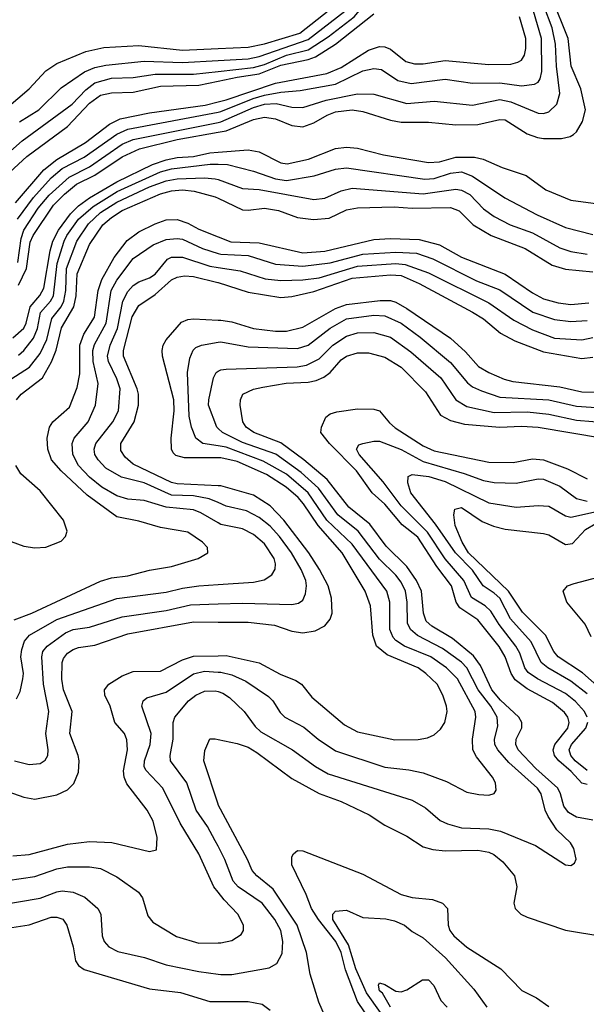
# Model space of a CAD drawing. Header units: inches. Extents: x 1308407 to 1441228, y 959628 to 1036311.
# Tile 244 of 256: x 1349275 to 1351346, y 992980 to 996579. Entities that reach past the tile are written whole.
import ezdxf

# ---------------------------------------------------------------- set-up
doc = ezdxf.new("R2010")
doc.units = ezdxf.units.IN
doc.header["$MEASUREMENT"] = 0
doc.layers.add('B3949', color=7, linetype='Continuous')
doc.layers.add('B3959', color=7, linetype='Continuous')

msp = doc.modelspace()

# ---------------------------------------------------------------- linework, layer by layer
at = {"layer": 'B3949', "color": 5}
for points, elevation in [([(1349192.7, 996227.3), (1349310, 996327), (1349370, 996392.9), (1349410, 996418.6), (1349516.5, 996463.6), (1349582.1, 996477.9), (1349710, 996485.3), (1349870, 996468.4), (1350000, 996474.1)], 4080), ([(1349274.6, 996205.4), (1349344.9, 996250), (1349426.2, 996330), (1349511.8, 996388.2), (1349550, 996404.3), (1349590, 996413.6), (1349730, 996427.2), (1349870, 996422.4), (1350000, 996430)], 4060), ([(1349209.8, 996070.2), (1349283.6, 996136.4), (1349466.6, 996270), (1349516.5, 996323.5), (1349550, 996348.2), (1349610, 996365.4), (1349690, 996367.5), (1349770, 996380.4), (1349910, 996380.7), (1350000, 996390.4)], 4040), ([(1349238.6, 996021.4), (1349301, 996079), (1349450, 996189.5), (1349530, 996273.6), (1349570, 996302.9), (1349610, 996311.9), (1349690, 996314), (1349790, 996336.1), (1349930, 996340), (1350000, 996354.8)], 4020), ([(1349259.3, 995910), (1349362.6, 996030), (1349410, 996068.2), (1349515.6, 996130), (1349602.7, 996197.3), (1349642.6, 996217.4), (1349750, 996238.5), (1349953.4, 996266.6), (1350000, 996278.7)], 3980), ([(1349267.4, 995850), (1349324.8, 995930), (1349390, 996001.5), (1349430, 996035.2), (1349510, 996076.4), (1349630, 996160.7), (1349670, 996179.6), (1350000, 996241.6)], 3960), ([(1349267.9, 995692.1), (1349280.4, 995779.6), (1349290.4, 995809.6), (1349342.6, 995890), (1349382.6, 995937.4), (1349455.7, 996004.3), (1349530, 996042), (1349650, 996123.8), (1349690, 996141.3), (1350000, 996203.4)], 3940), ([(1349270, 995608.6), (1349300.1, 995670), (1349313.7, 995766.3), (1349323.6, 995790), (1349398.7, 995901.3), (1349438.3, 995941.7), (1349482.2, 995977.8), (1349549, 996010.9), (1349650, 996077.9), (1349712.3, 996107.7), (1349850, 996141.7), (1350000, 996168.2)], 3920), ([(1349250, 995416.5), (1349290, 995452.2), (1349298.6, 995470), (1349313.7, 995530), (1349348.5, 995571.5), (1349362.6, 995597.4), (1349385.9, 995734.1), (1349396.4, 995770), (1349416.9, 995810), (1349460.6, 995870), (1349490, 995898.7), (1349530, 995927.7), (1349630, 995986.1), (1349760.6, 996050), (1349810, 996067.4), (1349850, 996075.4), (1349910, 996079.8), (1349970, 996092.3), (1350000, 996094.7)], 3880), ([(1349270, 995352.7), (1349290.3, 995370), (1349324.9, 995415.1), (1349340.1, 995450), (1349350.5, 995509.5), (1349387.7, 995550), (1349398.6, 995570), (1349411.8, 995688.2), (1349437.5, 995770), (1349446.8, 995790), (1349490.2, 995850), (1349542.9, 995897.1), (1349630.8, 995950.8), (1349790, 996023.5), (1349830, 996034.7), (1349971.5, 996051.5), (1350000, 996050.8)], 3860), ([(1349225.3, 995254.7), (1349311.2, 995308.8), (1349350, 995358.8), (1349374.2, 995410), (1349392.6, 995487.4), (1349426.5, 995530), (1349436.5, 995550), (1349443.1, 995590), (1349445.4, 995670), (1349484.3, 995770), (1349526.4, 995833.6), (1349570, 995874.2), (1349630, 995912), (1349750, 995968.6), (1349810, 995990.2), (1349850, 995997.4), (1349950, 996001.3), (1349990, 995998.2), (1350000, 995994.7)], 3840), ([(1349263.5, 995190), (1349280.4, 995210), (1349357.7, 995270), (1349390.9, 995329.1), (1349408.1, 995371.9), (1349427.1, 995452.9), (1349473.1, 995530), (1349481.9, 995570), (1349485.3, 995650), (1349530, 995757.8), (1349579.3, 995830), (1349610, 995856.7), (1349650, 995881.7), (1349790, 995943.1), (1349830, 995954.2), (1349870, 995957.8), (1349913, 995953), (1349990, 995932.1), (1350000, 995927.3)], 3820), ([(1349254.4, 994385.6), (1349319.4, 994410), (1349570, 994526.5), (1349610, 994538.9), (1349670, 994546.3), (1349750, 994566.7), (1349830, 994580.1), (1349927.3, 994610), (1349962.9, 994630), (1349961.3, 994650), (1349943.1, 994670), (1349890, 994705.6), (1349790, 994723), (1349710, 994746.1), (1349630, 994762.2), (1349521.9, 994841.9), (1349426.9, 994930), (1349391.2, 994970), (1349377.2, 995010), (1349374.7, 995050), (1349383.6, 995090), (1349396.5, 995110), (1349456.7, 995163.3), (1349485.3, 995234.7), (1349495, 995285), (1349494.7, 995390), (1349509.9, 995430), (1349547.9, 995492.1), (1349562, 995590), (1349574.7, 995630), (1349619.8, 995710), (1349667.6, 995772.4), (1349710, 995804.3), (1349770, 995833.6), (1349810, 995847.4), (1349850, 995848.7), (1349890, 995835.5), (1349930, 995813.5), (1350000, 995785.5)], 3780), ([(1350000, 994739.7), (1349937.1, 994777.1), (1349910, 994788), (1349810, 994797), (1349730, 994821.8), (1349670, 994827.2), (1349630, 994838.4), (1349575.7, 994870), (1349530, 994907.4), (1349489.5, 994950), (1349469.1, 994990), (1349466.8, 995030), (1349474.3, 995050), (1349525.6, 995110), (1349551.8, 995170), (1349561.7, 995250), (1349543.4, 995330), (1349541.8, 995370), (1349548.2, 995391.8), (1349591.2, 995470), (1349608.9, 995590), (1349630, 995626.8), (1349690, 995706.2), (1349763.4, 995756.6), (1349810, 995775.5), (1349850, 995779.5), (1349870, 995776.6), (1349942.6, 995742.6), (1350000, 995725.1)], 3760), ([(1350000, 994814.2), (1349967.7, 994827.7), (1349910, 994839), (1349830, 994841.6), (1349730, 994886.9), (1349647, 994907), (1349590, 994940.6), (1349561.7, 994970), (1349549.5, 994990), (1349547, 995010), (1349553.8, 995030), (1349615.4, 995110), (1349635.6, 995150), (1349642, 995230), (1349630, 995266.8), (1349599.3, 995330), (1349596.2, 995350), (1349605.6, 995390), (1349632.4, 995450), (1349651.7, 995550), (1349670, 995585.8), (1349690, 995608.3), (1349710, 995621.5), (1349750, 995635.9), (1349770, 995649.7), (1349815.7, 995704.3), (1349830, 995711.1), (1349870, 995710.7), (1349970, 995678.8), (1350000, 995674)], 3740), ([(1350000, 994876), (1349850, 994882.8), (1349830, 994887.1), (1349690, 994954.8), (1349659.9, 994979.9), (1349645, 995005), (1349644.8, 995030), (1349693.4, 995110), (1349709.6, 995170), (1349709.6, 995210), (1349704.7, 995230), (1349653.8, 995350), (1349654.1, 995370), (1349686.2, 995493.8), (1349710, 995535), (1349770, 995574.6), (1349830, 995628.1), (1349850, 995638.3), (1349877.1, 995642.9), (1349910, 995640.5), (1349999.2, 995619.2), (1350000, 995618.9)], 3720), ([(1350000, 994978), (1349877.9, 994977.9), (1349846.2, 994986.2), (1349835.7, 994995.7), (1349829.4, 995010), (1349828.1, 995050), (1349839.8, 995150), (1349838.2, 995190), (1349797.1, 995350), (1349795.4, 995370), (1349798.9, 995390), (1349810.7, 995409.3), (1349866.8, 995473.2), (1349890, 995483.8), (1349910, 995486.3), (1350000, 995481.3)], 3680), ([(1350000, 995021.7), (1349944.5, 995030), (1349918.8, 995050), (1349902.7, 995090), (1349894.5, 995130), (1349888.7, 995290), (1349897.3, 995342.7), (1349909.2, 995370.8), (1349919.3, 995380.7), (1349939.5, 995390), (1350000, 995400.1)], 3660), ([(1350000, 995085.4), (1349995, 995090), (1349965.3, 995170), (1349965.8, 995190), (1349983.4, 995270), (1349992.7, 995290), (1350000, 995294.1)], 3640), ([(1349220.1, 994680.1), (1349290, 994655.5), (1349330, 994648.8), (1349370, 994650.9), (1349426.7, 994673.3), (1349441.8, 994690), (1349448.2, 994710), (1349435.3, 994750), (1349350, 994857.2), (1349279.5, 994919.5), (1349261.1, 994950)], 3820), ([(1349263.6, 994096.4), (1349276.1, 994123.9), (1349286.7, 994170), (1349288.2, 994190), (1349279.5, 994250), (1349282.2, 994277.8), (1349292.1, 994307.9), (1349311.1, 994330), (1349410, 994386.6), (1349630, 994463.4), (1349810, 994487.3), (1349870, 994501.8), (1349930, 994510.1), (1350000, 994514.6)], 3760), ([(1349255.8, 993870), (1349310, 993857.3), (1349350, 993861), (1349367.7, 993872.3), (1349377.3, 993890), (1349379.1, 993910), (1349370.4, 993970), (1349381.1, 994050), (1349362.4, 994150), (1349355.6, 994250), (1349359.9, 994270), (1349375.8, 994290), (1349442, 994338), (1349470, 994350.4), (1349530, 994359.4), (1349650, 994396.6), (1349810, 994419.7), (1349899.4, 994440.6), (1350000, 994443.6)], 3740), ([(1349110, 993801.2), (1349290, 993737), (1349330, 993730.7), (1349410, 993745.9), (1349450, 993763.8), (1349472.6, 993787.4), (1349490, 993828.4), (1349492.6, 993870), (1349488.5, 993890), (1349458.6, 993970), (1349467.1, 994050), (1349434.4, 994130), (1349429.3, 994169.3), (1349429.9, 994230), (1349435.1, 994244.9), (1349450, 994263.4), (1349470, 994277.4), (1349490, 994284.6), (1349550, 994293.2), (1349670, 994334.7), (1349910, 994378), (1350000, 994377.5)], 3720), ([(1349250, 993522.5), (1349310, 993527.9), (1349450, 993565.2), (1349530, 993574.8), (1349612, 993572), (1349750, 993538.9), (1349775.2, 993544.8), (1349777.7, 993590), (1349762.8, 993650), (1349740.5, 993690), (1349666.5, 993786.5), (1349656.6, 993810), (1349654.3, 993834.3), (1349668.4, 993910), (1349667.1, 993947.1), (1349658, 993970), (1349623.2, 994010), (1349605.5, 994070), (1349586.7, 994110), (1349585.4, 994130), (1349600.5, 994150), (1349650, 994181), (1349690, 994196.5), (1349790, 994197.5), (1349870, 994239.3), (1349910, 994252.8), (1350000, 994254.4)], 3680), ([(1350000, 993390.6), (1349985.2, 993410), (1349929.9, 993530), (1349861.9, 993641.9), (1349798, 993770), (1349736.1, 993836.1), (1349730.4, 993850), (1349731.6, 993870), (1349752.3, 993930), (1349755.2, 993970), (1349721.6, 994070), (1349726, 994090), (1349739.9, 994100.1), (1349810, 994121.5), (1349910, 994187.9), (1349950, 994198.5), (1350000, 994194.7)], 3660), ([(1350000, 993558.4), (1349990, 993578.3), (1349961, 993630), (1349919.7, 993690), (1349885.6, 993790), (1349826, 993870), (1349824.8, 993890), (1349836, 993950), (1349835.6, 994010), (1349842, 994030), (1349891.5, 994090), (1349918.4, 994110), (1349950, 994124.5), (1349990, 994126.6), (1350000, 994123.5)], 3640), ([(1350000, 993711.8), (1349948.5, 993870), (1349951.4, 993908.6), (1349970, 993950.3), (1349990, 993950.3), (1350000, 993948.1)], 3620), ([(1349230, 993432.3), (1349330, 993447.2), (1349410, 993475), (1349450, 993483.3), (1349530, 993482.3), (1349570, 993476.2), (1349630, 993446.6), (1349709.2, 993390), (1349724.1, 993370), (1349743.6, 993303.6), (1349761, 993281), (1349847.6, 993227.6), (1349930, 993204.1), (1350000, 993205)], 3660), ([(1349197, 993343), (1349350, 993368.4), (1349410, 993391), (1349430, 993394.7), (1349470, 993390.6), (1349512.5, 993372.5), (1349561.1, 993330), (1349571, 993310), (1349576.8, 993230), (1349583.2, 993210), (1349601.2, 993190), (1349633.1, 993173.1), (1349730.9, 993150.9), (1349810, 993124), (1349930, 993099.9), (1350000, 993090.5)], 3640), ([(1349230, 993258.7), (1349310, 993271), (1349390, 993298.3), (1349410, 993299.1), (1349432, 993292), (1349446.9, 993270), (1349470.1, 993190), (1349479.1, 993139.1), (1349490, 993121.6), (1349510, 993107.1), (1349750, 993037.1), (1349863.3, 993023.3), (1349970, 992990.7), (1350000, 992990.8)], 3620)]:
    msp.add_lwpolyline(points, dxfattribs=dict(at, elevation=elevation))
at = {"layer": 'B3959', "color": 5}
for points, elevation in [([(1350000, 996390.4), (1350130, 996404.4), (1350170, 996416), (1350249.9, 996450), (1350330, 996469.3), (1350403, 996517), (1350498.2, 996590), (1350570, 996675.9), (1350590, 996692.4), (1350669.6, 996730), (1350684.5, 996750), (1350652, 996790), (1350570, 996848.7), (1350458.1, 996958.1), (1350370, 997029.7), (1350219, 997119.1), (1350190, 997130.4), (1350150, 997135.6), (1350110, 997129.8), (1350070, 997117.6), (1350000, 997081.1)], 4040), ([(1350000, 996430), (1350110, 996436.4), (1350150, 996445.2), (1350330, 996507.1), (1350463, 996610), (1350485.6, 996634.4), (1350506.7, 996670), (1350534.8, 996730), (1350541.6, 996750), (1350542.1, 996770), (1350536, 996790), (1350501.7, 996850), (1350455, 996910), (1350350, 996998.6), (1350210, 997081.4), (1350189.8, 997090.2), (1350150, 997094.5), (1350090, 997081.4), (1350000, 997037.7)], 4060), ([(1350000, 996474.1), (1350110, 996478.9), (1350170, 996490.6), (1350298.6, 996530), (1350425.8, 996630), (1350450, 996660.3), (1350466.4, 996690), (1350478.4, 996730), (1350479.1, 996770), (1350466.5, 996810), (1350447.2, 996850), (1350403.3, 996903.3), (1350326.1, 996966.1), (1350210, 997036.5), (1350190, 997044.3), (1350150, 997048), (1350090, 997033), (1350000, 996989.5)], 4080), ([(1350000, 996168.2), (1350030, 996173.5), (1350130, 996214.8), (1350170, 996222.9), (1350210, 996216.7), (1350270, 996192.8), (1350310, 996188.3), (1350350, 996202), (1350399, 996230), (1350430, 996242.2), (1350490.1, 996250.1), (1350530, 996243.9), (1350630, 996211.7), (1350670, 996205.2), (1350770, 996204.9), (1350870, 996195.3), (1350950, 996196.7), (1351030, 996214.8), (1351050, 996213.4), (1351130, 996162.7), (1351168.2, 996148.2), (1351190, 996145), (1351255.4, 996144.6), (1351287.8, 996152.2), (1351299.8, 996160.2), (1351310.5, 996170), (1351332.9, 996207.1), (1351343, 996250), (1351326.9, 996326.9), (1351291.6, 996410), (1351280.4, 996510), (1351220.1, 996660.1)], 3920), ([(1350000, 996203.4), (1350010, 996205.4), (1350130, 996258), (1350170, 996270.6), (1350212.8, 996272.8), (1350270, 996259.3), (1350310, 996258.8), (1350395.1, 996284.9), (1350510, 996308.8), (1350570, 996306.5), (1350690, 996273.3), (1350790, 996281.5), (1350930, 996266.9), (1351030, 996287.7), (1351070, 996278.6), (1351170, 996237.1), (1351190, 996236.4), (1351210, 996243), (1351238.1, 996270), (1351249.4, 996310), (1351236.9, 996410), (1351234.2, 996490), (1351221.3, 996550), (1351191.2, 996630)], 3940), ([(1350000, 996241.6), (1350010, 996243.5), (1350128.2, 996291.8), (1350170, 996304), (1350230, 996314.7), (1350300.1, 996319.9), (1350430, 996344), (1350530, 996392.8), (1350570, 996401.1), (1350597.1, 996397.1), (1350657.5, 996357.5), (1350706.2, 996346.2), (1350830, 996361.9), (1350930, 996347.8), (1351030, 996348.3), (1351110, 996337), (1351156.7, 996343.3), (1351170, 996350.9), (1351177.4, 996362.6), (1351184.4, 996390), (1351182.2, 996510), (1351153.4, 996610)], 3960), ([(1350000, 996354.8), (1350070.4, 996369.6), (1350150, 996381), (1350230, 996412.9), (1350330, 996433.7), (1350356.2, 996443.8), (1350429.6, 996490.4), (1350570, 996601.2)], 4020), ([(1350000, 996278.7), (1350030, 996286.5), (1350210, 996347.9), (1350397.6, 996382.4), (1350450, 996404.7), (1350550, 996468.4), (1350590, 996481.4), (1350610, 996480.5), (1350630, 996472.2), (1350687, 996427), (1350717.7, 996417.7), (1350750, 996418.1), (1350830.1, 996430.1), (1350990, 996415.1), (1351070, 996417.3), (1351096.4, 996423.6), (1351110, 996431.8), (1351120.4, 996450), (1351125.9, 996474.1), (1351125.8, 996510), (1351102.3, 996590)], 3980), ([(1350000, 996094.7), (1350110, 996103.3), (1350150, 996096.5), (1350230, 996055.7), (1350252.5, 996052.5), (1350330.8, 996069.2), (1350430, 996108.9), (1350470, 996112.8), (1350510, 996109.3), (1350605.5, 996085.5), (1350770, 996056.8), (1350810, 996059.8), (1350870, 996077.4), (1350937.1, 996077), (1350969.3, 996069.3), (1351038.6, 996038.6), (1351126, 996010), (1351198, 995958), (1351290, 995920.1), (1351390, 995906.1)], 3880), ([(1350000, 996050.8), (1350034.6, 996050), (1350130, 996025.8), (1350210, 995997.3), (1350250, 995991.4), (1350351.6, 996008.4), (1350430, 996033.4), (1350470, 996038), (1350756.5, 995996.5), (1350790, 995998.3), (1350850, 996017.9), (1350890, 996023), (1350930, 996007.3), (1351048.4, 995928.4), (1351166.4, 995866.4), (1351270, 995820.1), (1351370, 995794.6)], 3860), ([(1350000, 995994.7), (1350090, 995962.8), (1350150, 995959), (1350350, 995922.3), (1350390, 995927.5), (1350450, 995954), (1350490, 995964), (1350750, 995942.2), (1350870, 995959.7), (1350890, 995955.6), (1350920.2, 995940.2), (1350970, 995887.5), (1351010, 995859.7), (1351067.5, 995830), (1351150, 995799.7), (1351250, 995745.4), (1351290, 995732), (1351350, 995722)], 3840), ([(1350000, 995927.3), (1350090, 995884.4), (1350110, 995882.5), (1350170, 995890.7), (1350221.3, 995881.3), (1350290, 995855.8), (1350349.4, 995849.4), (1350406.2, 995853.8), (1350470, 995884.3), (1350510, 995891.5), (1350644.5, 995895.5), (1350710, 995890), (1350850, 995892.7), (1350881.1, 995881.1), (1350933.1, 995830), (1350998.9, 995790), (1351122.5, 995742.5), (1351221.8, 995681.8), (1351270, 995667.8), (1351370, 995657.7)], 3820), ([(1350000, 995785.5), (1350046.8, 995766.8), (1350150, 995763.7), (1350310, 995727.5), (1350390, 995733.3), (1350570, 995776.3), (1350630, 995780.1), (1350735.7, 995775.7), (1350810, 995756.7), (1350890, 995711.3), (1351050, 995648.8), (1351150, 995580.6), (1351190, 995558.9), (1351244, 995544), (1351290, 995538.8), (1351355.7, 995544.3)], 3780), ([(1350000, 995725.1), (1350010, 995722.1), (1350110, 995717), (1350210, 995685.7), (1350310, 995678.9), (1350410, 995690), (1350530, 995721.9), (1350650, 995729.4), (1350726.1, 995726.1), (1350785.5, 995705.5), (1350944.7, 995624.7), (1351030, 995592.1), (1351150.9, 995510), (1351230, 995483.5), (1351290, 995476.3), (1351350, 995480.1)], 3760), ([(1350000, 995674), (1350081, 995661), (1350172.1, 995632.1), (1350230, 995625.4), (1350310, 995627.9), (1350370, 995636), (1350510, 995678.6), (1350650, 995687.6), (1350684.4, 995684.4), (1350770, 995654.6), (1350990, 995544.8), (1351081, 995481), (1351150, 995445.7), (1351230, 995415.7), (1351330, 995409), (1351370, 995418.2)], 3740), ([(1350000, 995618.9), (1350110, 995583.5), (1350230, 995564), (1350270, 995567.7), (1350350, 995586.1), (1350490, 995635.1), (1350630, 995646.9), (1350670, 995644.2), (1350735.4, 995615.4), (1350930.7, 995510), (1350970, 995486.1), (1351033.1, 995433.1), (1351085.5, 995405.5), (1351190, 995364.8), (1351330, 995340.8), (1351370, 995345.5)], 3720), ([(1350000, 995481.3), (1350010, 995480.8), (1350050, 995474.4), (1350130, 995451.1), (1350210, 995441.2), (1350250, 995440.7), (1350310, 995455.3), (1350430, 995523.5), (1350470, 995538.7), (1350593.1, 995553.1), (1350630, 995552.8), (1350650, 995546.6), (1350690, 995523.7), (1350850, 995415.1), (1350905.3, 995365.3), (1350952.1, 995312.1), (1350989.8, 995289.8), (1351045.6, 995265.6), (1351077.4, 995257.4), (1351250, 995237.2), (1351330, 995219.3), (1351382.2, 995217.8)], 3680), ([(1350000, 995400.1), (1350010, 995401.7), (1350110, 995383.9), (1350290, 995377.7), (1350330, 995390.1), (1350410, 995451.4), (1350470, 995485.4), (1350570, 995499.3), (1350610, 995497.4), (1350670, 995470.4), (1350738.7, 995418.7), (1350850, 995326.5), (1350911.9, 995251.9), (1350930, 995237.9), (1350963, 995223), (1351030, 995200.1), (1351210, 995189.3), (1351310, 995166.4), (1351490, 995154.6)], 3660), ([(1350000, 995294.1), (1350010, 995299.6), (1350030, 995301.5), (1350288.7, 995310), (1350324, 995316), (1350370, 995339.1), (1350419.7, 995390), (1350470, 995422.4), (1350510, 995435.1), (1350570, 995436.3), (1350630, 995418.3), (1350705.2, 995365.2), (1350814.2, 995270), (1350869.5, 995189.5), (1350910, 995165.6), (1351010, 995143.7), (1351130, 995145.7), (1351210, 995137.6), (1351310, 995115.1), (1351490, 995100.3)], 3640), ([(1351370, 993653.2), (1351310, 993664.4), (1351281.1, 993681.1), (1351264.6, 993704.6), (1351252.2, 993750), (1351242.1, 993770), (1351161.9, 993841.9), (1351097.4, 993910), (1351088.4, 993930), (1351090.4, 993950), (1351110.4, 993990.4), (1351110.4, 994010), (1351099.2, 994030), (1351032.4, 994092.4), (1351000.6, 994130), (1350959.3, 994219.3), (1350934.2, 994254.2), (1350857.4, 994317.4), (1350782, 994362), (1350761.3, 994381.3), (1350750.6, 994410), (1350744.1, 994490), (1350725.4, 994530), (1350690, 994580.7), (1350615.1, 994655.1), (1350555, 994735), (1350477.9, 994797.9), (1350398.9, 994898.9), (1350313.9, 994970), (1350230, 995032.8), (1350131.4, 995070), (1350102.8, 995090), (1350090.5, 995110), (1350080.9, 995170), (1350082, 995190), (1350090.8, 995210), (1350130, 995228.7), (1350163.4, 995236.6), (1350249.5, 995250.5), (1350330, 995253.9), (1350359.3, 995260.7), (1350386.9, 995273.1), (1350409.4, 995290), (1350450, 995335.5), (1350470, 995349.6), (1350510, 995361.1), (1350550, 995362.1), (1350610, 995345.8), (1350670, 995309.6), (1350758.8, 995218.8), (1350813.4, 995133.4), (1350850, 995114.1), (1350900.9, 995100.9), (1351030, 995089.8), (1351110, 995093.1), (1351169.9, 995090.1), (1351409.9, 995050.1)], 3620), ([(1351350, 993783.8), (1351330, 993788.4), (1351291.7, 993831.7), (1351245.8, 993870), (1351230.2, 993890), (1351225.1, 993910), (1351230.9, 993930), (1351278.9, 993990), (1351283.9, 994010), (1351278.4, 994030), (1351267.1, 994047.1), (1351223.2, 994083.2), (1351130, 994133.7), (1351086.4, 994166.4), (1351071.4, 994190), (1351050.2, 994250), (1351027.9, 994287.9), (1350950, 994385.5), (1350883.6, 994430), (1350870.9, 994450), (1350853.9, 994510), (1350800, 994580), (1350730, 994687.6), (1350672.8, 994732.8), (1350610, 994808.1), (1350563.3, 994850), (1350505.7, 994930), (1350407.5, 995030), (1350375.3, 995070), (1350378.7, 995090), (1350393.9, 995126.1), (1350410, 995138.5), (1350433.8, 995146.2), (1350510, 995157), (1350570, 995155.4), (1350590, 995149.6), (1350626.3, 995106.3), (1350647.9, 995087.9), (1350750, 995022.2), (1350790, 995003.2), (1350990, 994961.9), (1351078.7, 994961.3), (1351150, 994974.5), (1351190, 994970.1), (1351277.9, 994937.9), (1351350, 994900.6)], 3580), ([(1350000, 994123.5), (1350017.9, 994117.9), (1350041.9, 994101.9), (1350095, 994050), (1350135.2, 993995.2), (1350156, 993976), (1350271.9, 993910), (1350355.9, 993850), (1350403.2, 993823.2), (1350710, 993726.3), (1350758.3, 993698.3), (1350812.5, 993652.5), (1350839.4, 993639.4), (1350890, 993624.9), (1350990, 993621.9), (1351032.9, 993612.9), (1351161.3, 993561.3), (1351270, 993490.4), (1351290, 993487.3), (1351303.7, 993496.3), (1351309.5, 993510.5), (1351300.4, 993550), (1351288.3, 993570), (1351238.2, 993618.2), (1351206.8, 993666.8), (1351195.5, 993690), (1351181, 993750), (1351168.1, 993770), (1351063.6, 993863.6), (1351023.5, 993910), (1351012.6, 993930), (1351010.3, 993950), (1351023.4, 993996.6), (1351020.6, 994030), (1350997.1, 994070), (1350950.9, 994130), (1350910, 994209.9), (1350890, 994231.2), (1350821, 994281), (1350728.7, 994328.7), (1350703.1, 994350), (1350692.9, 994372.9), (1350691.4, 994450), (1350685.1, 994490), (1350670, 994523.4), (1350650, 994549.5), (1350590, 994607.7), (1350512.2, 994710), (1350438.2, 994770), (1350366.8, 994866.8), (1350303.6, 994923.6), (1350211.1, 994991.1), (1350090, 995033.4), (1350016.5, 995070), (1350000, 995085.4)], 3640), ([(1351349.9, 994030), (1351339.9, 994050), (1351306.9, 994086.9), (1351270, 994116.1), (1351167.8, 994170), (1351133.5, 994193.5), (1351121.5, 994210), (1351103.3, 994263.3), (1351089.4, 994289.4), (1351028, 994368), (1350997.4, 994417.4), (1350977, 994437), (1350927.3, 994467.3), (1350899.2, 994530), (1350830, 994608.9), (1350765.5, 994705.5), (1350670, 994802.6), (1350603.5, 994890), (1350516.2, 994990), (1350506.3, 995010), (1350514.9, 995025.1), (1350529.4, 995030), (1350570, 995039.3), (1350590, 995038.3), (1350670, 995007.9), (1350750, 994964.4), (1350900.1, 994920.1), (1350970, 994894.5), (1351010, 994888.1), (1351090, 994884.7), (1351170, 994901.6), (1351190, 994899.5), (1351250, 994874.5), (1351310, 994828.6), (1351350, 994819.2)], 3560), ([(1350000, 994194.7), (1350010, 994193.9), (1350050, 994184.4), (1350101.2, 994161.2), (1350185, 994105), (1350200.1, 994090), (1350226.9, 994046.9), (1350244.5, 994030), (1350313.6, 993993.6), (1350366, 993950), (1350430, 993906.3), (1350610, 993847.2), (1350697.4, 993837.4), (1350750, 993826.7), (1350835.3, 993795.3), (1350910, 993755.9), (1350953.2, 993746.8), (1350990, 993745.2), (1351009.7, 993750.3), (1351016.6, 993763.4), (1351014.2, 993790), (1351003.5, 993810), (1350944.4, 993884.4), (1350932.1, 993910), (1350930.8, 993950), (1350943, 994030), (1350940.1, 994050), (1350875.9, 994170), (1350835.7, 994210), (1350777.7, 994250), (1350682, 994290), (1350650, 994310), (1350640.7, 994320.7), (1350628, 994350), (1350627.8, 994450), (1350617.6, 994490), (1350490, 994662.4), (1350398, 994750), (1350329, 994850), (1350250, 994917.9), (1350165.2, 994965.2), (1350030, 995017.3), (1350000, 995021.7)], 3660), ([(1350000, 994254.4), (1350030, 994254.9), (1350150, 994228.3), (1350227.6, 994187.6), (1350284.4, 994164.4), (1350304.6, 994150), (1350343, 994103), (1350462, 994002), (1350510, 993975.7), (1350646.5, 993946.5), (1350731.4, 993948.6), (1350765.9, 993954.1), (1350790, 993964.7), (1350813.8, 993986.2), (1350829.8, 994010), (1350837.6, 994050), (1350835.9, 994070), (1350822.5, 994110), (1350800.7, 994150), (1350759.6, 994190), (1350732.2, 994210), (1350617.9, 994257.9), (1350579.7, 994290), (1350565.9, 994330), (1350557.3, 994437.3), (1350538, 994490), (1350454, 994630), (1350365.9, 994730), (1350313, 994810), (1350292.9, 994832.9), (1350249.6, 994870), (1350176.7, 994916.7), (1350070, 994964.3), (1350010, 994978), (1350000, 994978)], 3680), ([(1351350, 994115), (1351290, 994161.5), (1351205.6, 994210), (1351181.3, 994230), (1351145, 994305), (1351069.6, 994389.6), (1351030, 994464.5), (1351010, 994483.6), (1350969.6, 994509.6), (1350930, 994567.2), (1350867.8, 994630), (1350794.8, 994734.8), (1350705.1, 994850), (1350694.1, 994885.9), (1350694.7, 994910), (1350710, 994917.4), (1350770.4, 994909.6), (1350830.9, 994890.9), (1350990, 994812.8), (1351090, 994797.9), (1351170, 994803.6), (1351210, 994801.1), (1351270, 994765.5), (1351290, 994760.5), (1351450, 994796.8)], 3540), ([(1350000, 994377.5), (1350110, 994376.9), (1350205.9, 994365.9), (1350270, 994344.7), (1350310, 994338.6), (1350354.8, 994345.2), (1350390, 994363.5), (1350410, 994388), (1350417, 994410), (1350415.4, 994464.6), (1350402.6, 994510), (1350371.5, 994570), (1350331.5, 994630), (1350240.3, 994750), (1350190, 994802.2), (1350130, 994841.5), (1350010, 994875.5), (1350000, 994876)], 3720), ([(1350000, 994443.6), (1350090, 994446.4), (1350270, 994441.5), (1350293.9, 994446.1), (1350310, 994457.7), (1350319.9, 994480.1), (1350323.6, 994510), (1350320.6, 994530), (1350304.4, 994570), (1350268.3, 994630), (1350224.5, 994690), (1350190, 994727.7), (1350150, 994759.6), (1350103.6, 994783.6), (1350030, 994801.6), (1350000, 994814.2)], 3740), ([(1351396.4, 994136.4), (1351332.5, 994192.5), (1351243, 994250), (1351227.7, 994270), (1351197.2, 994330), (1351113.2, 994413.2), (1351061.5, 994490), (1350915.6, 994630), (1350892.8, 994670), (1350867.2, 994730), (1350861.7, 994770), (1350866.3, 994790), (1350890, 994796.4), (1350965.5, 994745.5), (1351007.7, 994727.7), (1351050, 994717), (1351190, 994701.6), (1351210, 994696.3), (1351270, 994661.2), (1351295.4, 994664.6), (1351344, 994716), (1351381.8, 994738.2)], 3520), ([(1350000, 994514.6), (1350130, 994523), (1350168.5, 994531.5), (1350196.8, 994550), (1350208.7, 994571.3), (1350210.4, 994590), (1350205.4, 994610), (1350170, 994663.6), (1350130, 994697), (1350090, 994717.9), (1350010, 994733.7), (1350000, 994739.7)], 3760), ([(1351363.8, 994323.8), (1351342.2, 994370), (1351275.2, 994450), (1351262, 994490), (1351278, 994510), (1351301.7, 994518.3), (1351390, 994541.6)], 3480), ([(1351350, 993835.4), (1351305.9, 993870), (1351289.4, 993890), (1351284.1, 993910), (1351291.8, 993930), (1351344.5, 993990), (1351351.8, 994011.8)], 3560), ([(1350000, 993948.1), (1350070, 993933.3), (1350110, 993919.7), (1350141.3, 993901.3), (1350270, 993805.5), (1350370, 993750.5), (1350450, 993722), (1350552.6, 993672.6), (1350610, 993635.3), (1350690, 993595.1), (1350750, 993555.7), (1350785.9, 993545.9), (1350830, 993541), (1350950, 993543.4), (1350990, 993536.5), (1351008.4, 993528.4), (1351041.5, 993501.5), (1351084.5, 993450), (1351092.1, 993410), (1351081.7, 993350), (1351086.5, 993330), (1351107.6, 993310), (1351130, 993298.7), (1351270, 993251.5), (1351410, 993228)], 3620), ([(1350392.5, 992932.5), (1350368, 992988), (1350336.9, 993090), (1350324, 993170), (1350289.9, 993270), (1350201, 993401), (1350141.7, 993450), (1350124.8, 993470), (1350108.3, 993510), (1350000.6, 993710), (1350000, 993711.8)], 3620), ([(1350000, 993090.5), (1350010, 993089.1), (1350050, 993089.6), (1350186.7, 993113.3), (1350215.1, 993130), (1350233.9, 993166.1), (1350237.2, 993210), (1350229.9, 993250), (1350207.7, 993290), (1350160.9, 993350), (1350074.2, 993410), (1350055.1, 993430), (1350024.4, 993510), (1350000, 993558.4)], 3640), ([(1350559, 992919), (1350509.9, 992990), (1350466.5, 993106.5), (1350449.7, 993170), (1350430.7, 993210), (1350367.3, 993290), (1350341.7, 993330), (1350322, 993382), (1350269.5, 993490), (1350270, 993519.1), (1350275.4, 993530), (1350290, 993542), (1350310, 993541.6), (1350530, 993456.6), (1350670, 993381.4), (1350710, 993370.5), (1350783.7, 993363.7), (1350820.8, 993350), (1350839.4, 993330), (1350841, 993270), (1350846.9, 993250), (1350862.2, 993230), (1350910, 993189), (1351033.8, 993110), (1351110.7, 993030.7), (1351163.8, 993003.8), (1351210, 992972.1)], 3580), ([(1350000, 993205), (1350010, 993205.1), (1350050, 993213.7), (1350084.4, 993235.6), (1350092.9, 993250), (1350092.5, 993270), (1350072.2, 993310), (1350021.8, 993361.8), (1350000, 993390.6)], 3660), ([(1350594.2, 992950), (1350542.5, 993022.5), (1350503.2, 993110), (1350477.6, 993197.6), (1350419.7, 993290), (1350419.3, 993310), (1350430, 993320.7), (1350470, 993324.4), (1350530, 993297.5), (1350613.3, 993293.3), (1350645.1, 993285.1), (1350682, 993270), (1350710, 993246.4), (1350750, 993223), (1350832.2, 993150), (1350935.6, 993035.6), (1350982.8, 992970)], 3560), ([(1350630.4, 992970), (1350601.3, 993021.3), (1350590, 993029.2), (1350586.1, 993050), (1350590, 993058.3), (1350610, 993052.6), (1350650, 993028.9), (1350670, 993026.3), (1350690, 993032.9), (1350747, 993070), (1350770, 993070.2), (1350788.6, 993048.6), (1350814.8, 992994.8), (1350837.8, 992970)], 3540), ([(1350000, 992990.8), (1350110, 992991.1), (1350160.9, 992980.9), (1350190, 992959)], 3620)]:
    msp.add_lwpolyline(points, dxfattribs=dict(at, elevation=elevation))

doc.saveas('drawing.dxf')
